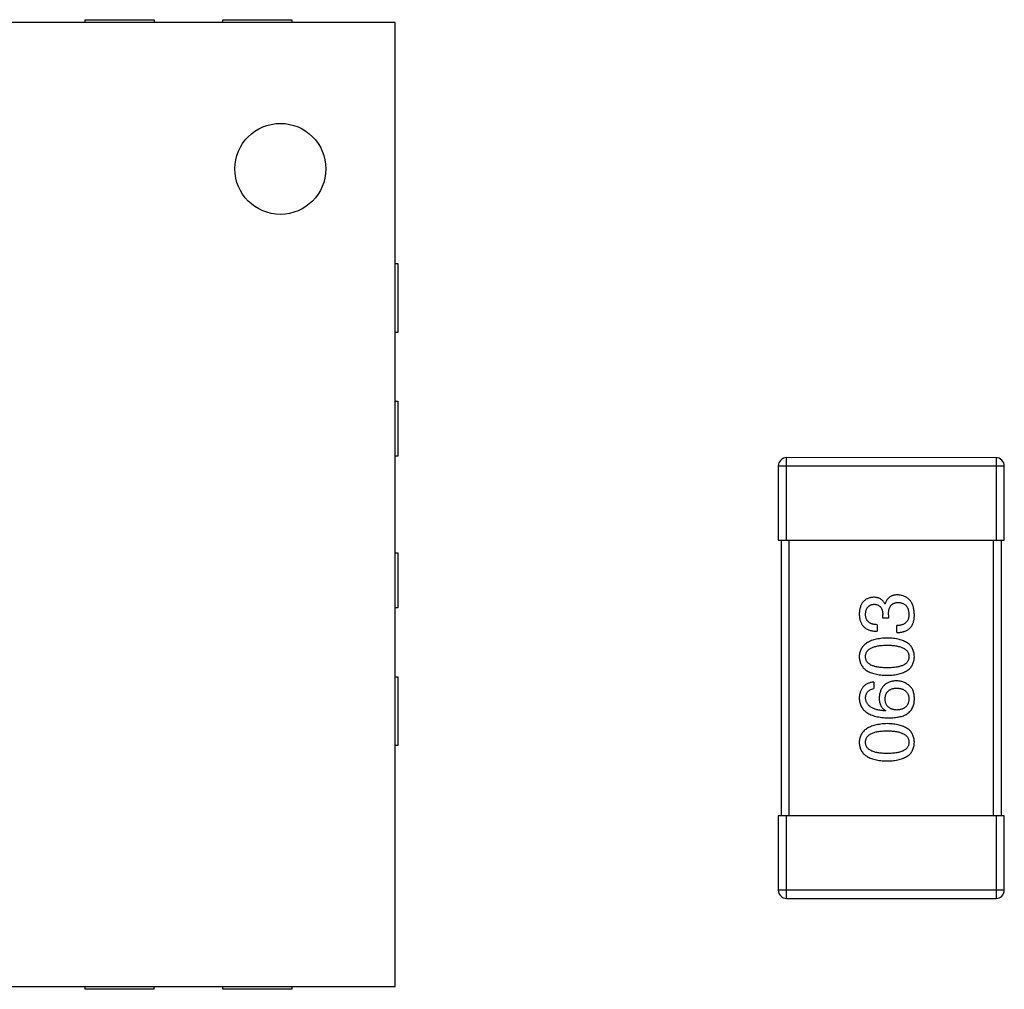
# Model space of a CAD drawing. Header units: millimetres. Extents: x 344 to 667, y 229 to 335.
# Tile 187 of 206: x 632.34 to 635.91, y 283.86 to 287.38. Entities that reach past the tile are written whole.
import ezdxf

# ---------------------------------------------------------------- set-up
doc = ezdxf.new("R2010")
doc.units = ezdxf.units.MM
doc.header["$LTSCALE"] = 0.5
doc.layers.get('0').update_dxf_attribs({"linetype": 'CONTINUOUS'})

msp = doc.modelspace()

# ---------------------------------------------------------------- linework, layer by layer
at = {"linetype": 'Continuous'}
for p, q in [((633.7007, 287.3699), (629.2007, 287.3703)), ((632.5757, 287.38), (632.8257, 287.38)), ((632.5757, 287.37), (632.5757, 287.38)), ((632.8257, 287.38), (632.8257, 287.37)), ((633.0757, 287.3799), (633.3257, 287.3799)), ((633.0757, 287.3699), (633.0757, 287.3799)), ((633.3257, 287.3799), (633.3257, 287.3699)), ((633.7004, 283.8699), (633.7007, 287.3699)), ((633.7007, 286.4949), (633.7107, 286.4949)), ((633.7107, 286.4949), (633.7106, 286.2449)), ((633.7106, 286.2449), (633.7006, 286.2449)), ((633.7006, 285.9949), (633.7106, 285.9949)), ((633.7106, 285.9949), (633.7106, 285.7949)), ((633.7106, 285.7949), (633.7006, 285.7949)), ((635.8806, 285.7899), (635.1206, 285.79)), ((635.1206, 285.49), (635.1206, 285.79)), ((635.8806, 285.7899), (635.8806, 285.4899)), ((635.0906, 285.76), (635.9106, 285.7599)), ((635.0906, 285.76), (635.0906, 285.49)), ((635.9106, 285.4899), (635.9106, 285.7599)), ((635.0906, 285.49), (635.9106, 285.4899)), ((635.1006, 285.49), (635.1005, 284.49)), ((635.1305, 284.49), (635.1306, 285.49)), ((635.8706, 285.4899), (635.8705, 284.4899)), ((635.9005, 284.4899), (635.9006, 285.4899)), ((633.7006, 285.4449), (633.7106, 285.4449)), ((633.7106, 285.4449), (633.7105, 285.2449)), ((635.4772, 285.259), (635.4783, 285.259)), ((633.7105, 285.2449), (633.7005, 285.2449)), ((635.4696, 285.2077), (635.4696, 285.2208)), ((635.4903, 285.2197), (635.4903, 285.2077)), ((635.4488, 285.1836), (635.4488, 285.1596)), ((635.4903, 285.2077), (635.4696, 285.2077)), ((635.5209, 285.1552), (635.5209, 285.1803)), ((633.7005, 284.9949), (633.7105, 284.9949)), ((633.7105, 284.9949), (633.7105, 284.7449)), ((635.4367, 284.9755), (635.4367, 284.9514)), ((635.4805, 284.8716), (635.4794, 284.8706)), ((633.7105, 284.7449), (633.7005, 284.7449)), ((635.9105, 284.4899), (635.0905, 284.49)), ((635.0905, 284.49), (635.0905, 284.22)), ((635.1205, 284.19), (635.1205, 284.49)), ((635.8805, 284.4899), (635.8805, 284.1899)), ((635.9105, 284.2199), (635.9105, 284.4899)), ((635.9105, 284.2199), (635.0905, 284.22)), ((635.1205, 284.19), (635.8805, 284.1899)), ((629.2004, 283.8703), (633.7004, 283.8699)), ((632.5754, 283.86), (632.5754, 283.87)), ((632.8254, 283.86), (632.5754, 283.86)), ((632.8254, 283.87), (632.8254, 283.86)), ((633.0754, 283.86), (633.0754, 283.87)), ((633.3254, 283.8599), (633.0754, 283.86)), ((633.3254, 283.8699), (633.3254, 283.8599))]:
    msp.add_line(p, q, dxfattribs=at)
msp.add_circle((633.2841, 286.8383), 0.1651, dxfattribs=at)
for centre, start, end in [((635.1206, 285.76), 89.9951, 179.9951), ((635.8806, 285.7599), 359.9951, 89.9951), ((635.1205, 284.22), 179.9951, 269.9951), ((635.8805, 284.2199), 269.9951, 359.9951)]:
    msp.add_arc(centre, 0.03, start, end, dxfattribs=at)
for points, knots in [([(635.5231, 285.2918), (635.5217, 285.2918), (635.5189, 285.2918), (635.5148, 285.2913), (635.5109, 285.2908), (635.5072, 285.2898), (635.5037, 285.2887), (635.5004, 285.2873), (635.4973, 285.2856), (635.4944, 285.2837), (635.4917, 285.2815), (635.4892, 285.279), (635.4869, 285.2763), (635.4847, 285.2734), (635.4828, 285.2701), (635.4811, 285.2667), (635.4796, 285.2629), (635.4787, 285.2603), (635.4783, 285.259)], [0, 0, 0, 0, 0.071215, 0.138707, 0.20396, 0.266995, 0.327734, 0.387609, 0.445602, 0.503345, 0.561136, 0.618597, 0.677672, 0.738255, 0.799989, 0.863961, 0.930555, 1, 1, 1, 1]), ([(635.5843, 285.2208), (635.5842, 285.2235), (635.5839, 285.2288), (635.583, 285.2366), (635.5816, 285.2438), (635.5798, 285.2505), (635.5775, 285.2568), (635.5748, 285.2625), (635.5716, 285.2677), (635.568, 285.2725), (635.5639, 285.2767), (635.5594, 285.2804), (635.5545, 285.2836), (635.549, 285.2863), (635.5432, 285.2884), (635.5369, 285.2901), (635.5302, 285.2913), (635.5255, 285.2916), (635.5231, 285.2918)], [0, 0, 0, 0, 0.078078, 0.151942, 0.221594, 0.28726, 0.350176, 0.409768, 0.467648, 0.523784, 0.578904, 0.634014, 0.689819, 0.746826, 0.805875, 0.867063, 0.931764, 1, 1, 1, 1]), ([(635.4357, 285.2831), (635.4337, 285.2829), (635.4298, 285.2826), (635.4242, 285.2815), (635.4189, 285.2801), (635.414, 285.2782), (635.4095, 285.2759), (635.4054, 285.2732), (635.4016, 285.27), (635.3982, 285.2664), (635.3951, 285.2625), (635.3925, 285.258), (635.3901, 285.2532), (635.3883, 285.2479), (635.3867, 285.2423), (635.3855, 285.2362), (635.3846, 285.2297), (635.3844, 285.2253), (635.3843, 285.223)], [0, 0, 0, 0, 0.067521, 0.132139, 0.193339, 0.252064, 0.309083, 0.364848, 0.420021, 0.475612, 0.532002, 0.589602, 0.649896, 0.712634, 0.778603, 0.848416, 0.922155, 1, 1, 1, 1]), ([(635.4073, 285.2219), (635.4073, 285.2232), (635.4074, 285.2259), (635.4079, 285.2298), (635.4086, 285.2334), (635.4095, 285.2368), (635.4106, 285.2399), (635.412, 285.2428), (635.4136, 285.2455), (635.4154, 285.2478), (635.4174, 285.25), (635.4197, 285.2519), (635.4222, 285.2535), (635.4249, 285.2549), (635.4278, 285.2561), (635.431, 285.2569), (635.4343, 285.2576), (635.4367, 285.2578), (635.4379, 285.2579)], [0, 0, 0, 0, 0.078051, 0.151197, 0.220412, 0.286742, 0.34933, 0.409464, 0.467368, 0.52298, 0.578639, 0.633998, 0.690142, 0.746855, 0.805868, 0.867776, 0.932345, 1, 1, 1, 1]), ([(635.4772, 285.259), (635.4763, 285.2609), (635.4744, 285.2647), (635.4707, 285.2696), (635.4663, 285.2738), (635.4614, 285.2772), (635.4558, 285.2798), (635.4497, 285.2817), (635.4429, 285.2829), (635.4381, 285.283), (635.4357, 285.2831)], [0, 0, 0, 0, 0.125227, 0.244792, 0.361427, 0.478215, 0.59667, 0.722058, 0.856314, 1, 1, 1, 1]), ([(635.4379, 285.2579), (635.4391, 285.2579), (635.4415, 285.2577), (635.445, 285.2572), (635.4483, 285.2564), (635.4513, 285.2553), (635.4541, 285.2539), (635.4567, 285.2522), (635.459, 285.2503), (635.4612, 285.2481), (635.463, 285.2456), (635.4646, 285.2429), (635.4661, 285.2399), (635.4672, 285.2366), (635.4682, 285.233), (635.4689, 285.2292), (635.4694, 285.2251), (635.4695, 285.2222), (635.4696, 285.2208)], [0, 0, 0, 0, 0.067741, 0.131599, 0.192143, 0.249977, 0.306453, 0.361639, 0.416449, 0.471489, 0.527582, 0.584873, 0.644974, 0.70814, 0.77492, 0.845909, 0.920585, 1, 1, 1, 1]), ([(635.4903, 285.2197), (635.4903, 285.2215), (635.4904, 285.225), (635.4908, 285.2301), (635.4915, 285.2348), (635.4925, 285.2392), (635.4938, 285.2433), (635.4953, 285.247), (635.4972, 285.2503), (635.4993, 285.2533), (635.5017, 285.2559), (635.5044, 285.2582), (635.5073, 285.2602), (635.5106, 285.2618), (635.5142, 285.263), (635.518, 285.2639), (635.5221, 285.2644), (635.5249, 285.2645), (635.5264, 285.2645)], [0, 0, 0, 0, 0.082495, 0.159728, 0.232496, 0.300725, 0.365163, 0.425859, 0.483728, 0.538892, 0.592921, 0.646195, 0.699968, 0.754746, 0.811387, 0.870806, 0.933482, 1, 1, 1, 1]), ([(635.5264, 285.2645), (635.5278, 285.2644), (635.5307, 285.2642), (635.5348, 285.2634), (635.5387, 285.2624), (635.5423, 285.2611), (635.5456, 285.2594), (635.5487, 285.2576), (635.5515, 285.2553), (635.5541, 285.2528), (635.5563, 285.2499), (635.5583, 285.2468), (635.5601, 285.2434), (635.5615, 285.2396), (635.5627, 285.2356), (635.5636, 285.2313), (635.5643, 285.2267), (635.5645, 285.2235), (635.5646, 285.2219)], [0, 0, 0, 0, 0.068514, 0.133941, 0.195994, 0.255362, 0.312994, 0.369441, 0.424687, 0.480522, 0.537148, 0.594801, 0.654411, 0.716817, 0.781981, 0.850498, 0.923306, 1, 1, 1, 1]), ([(635.3843, 285.223), (635.3844, 285.2204), (635.3845, 285.2156), (635.3855, 285.2085), (635.3868, 285.2018), (635.3886, 285.1957), (635.3909, 285.19), (635.3938, 285.1848), (635.3971, 285.1801), (635.4009, 285.1759), (635.4052, 285.1721), (635.41, 285.1689), (635.4153, 285.1661), (635.421, 285.1638), (635.4273, 285.162), (635.434, 285.1607), (635.4412, 285.1598), (635.4462, 285.1597), (635.4488, 285.1596)], [0, 0, 0, 0, 0.073232, 0.142595, 0.207997, 0.270074, 0.329156, 0.386529, 0.441846, 0.496976, 0.551877, 0.607941, 0.665637, 0.725446, 0.788542, 0.855101, 0.925196, 1, 1, 1, 1]), ([(635.4488, 285.1836), (635.4471, 285.1837), (635.4439, 285.1838), (635.4391, 285.1844), (635.4347, 285.1852), (635.4307, 285.1863), (635.4269, 285.1877), (635.4235, 285.1894), (635.4204, 285.1914), (635.4176, 285.1937), (635.4151, 285.1962), (635.413, 285.1991), (635.4112, 285.2022), (635.4098, 285.2056), (635.4086, 285.2092), (635.4078, 285.2132), (635.4073, 285.2174), (635.4073, 285.2204), (635.4073, 285.2219)], [0, 0, 0, 0, 0.078134, 0.15164, 0.221358, 0.286689, 0.348614, 0.407697, 0.464247, 0.520153, 0.574432, 0.629291, 0.684538, 0.742032, 0.801329, 0.863637, 0.930123, 1, 1, 1, 1]), ([(635.5646, 285.2219), (635.5646, 285.2202), (635.5646, 285.217), (635.564, 285.2124), (635.5632, 285.2081), (635.562, 285.2041), (635.5605, 285.2004), (635.5586, 285.197), (635.5563, 285.194), (635.5538, 285.1912), (635.5508, 285.1888), (635.5476, 285.1866), (635.5439, 285.1848), (635.54, 285.1832), (635.5357, 285.182), (635.5311, 285.1812), (635.5261, 285.1805), (635.5227, 285.1804), (635.5209, 285.1803)], [0, 0, 0, 0, 0.071272, 0.13882, 0.201858, 0.262757, 0.320043, 0.376709, 0.431462, 0.486034, 0.541209, 0.597703, 0.65589, 0.717768, 0.782056, 0.850407, 0.92277, 1, 1, 1, 1]), ([(635.5777, 285.1847), (635.5783, 285.1858), (635.5794, 285.1882), (635.5807, 285.1919), (635.5818, 285.196), (635.5827, 285.2004), (635.5834, 285.205), (635.584, 285.21), (635.5842, 285.2153), (635.5843, 285.2189), (635.5843, 285.2208)], [0, 0, 0, 0, 0.101955, 0.208983, 0.322698, 0.44339, 0.570851, 0.70629, 0.84885, 1, 1, 1, 1]), ([(635.5209, 285.1552), (635.5227, 285.1553), (635.5262, 285.1554), (635.5313, 285.1558), (635.5362, 285.1565), (635.5408, 285.1574), (635.5452, 285.1585), (635.5494, 285.1598), (635.5533, 285.1613), (635.557, 285.1631), (635.5604, 285.165), (635.5636, 285.1672), (635.5666, 285.1695), (635.5693, 285.1721), (635.5718, 285.175), (635.574, 285.178), (635.5761, 285.1812), (635.5772, 285.1835), (635.5777, 285.1847)], [0, 0, 0, 0, 0.078937, 0.154495, 0.226898, 0.296844, 0.363348, 0.427781, 0.48946, 0.549586, 0.607902, 0.664733, 0.720805, 0.776157, 0.831175, 0.886736, 0.943094, 1, 1, 1, 1]), ([(635.4859, 285.1353), (635.4819, 285.1351), (635.4741, 285.1348), (635.4628, 285.1336), (635.4523, 285.132), (635.4425, 285.13), (635.4334, 285.1274), (635.4251, 285.1244), (635.4176, 285.1209), (635.4108, 285.1169), (635.4048, 285.1124), (635.3995, 285.1074), (635.395, 285.102), (635.3913, 285.096), (635.3884, 285.0895), (635.3862, 285.0826), (635.3848, 285.0752), (635.3845, 285.0701), (635.3843, 285.0675)], [0, 0, 0, 0, 0.088475, 0.171606, 0.249595, 0.322626, 0.391327, 0.455765, 0.516374, 0.573675, 0.628522, 0.681161, 0.732559, 0.783563, 0.83504, 0.887639, 0.942585, 1, 1, 1, 1]), ([(635.5843, 285.0675), (635.5842, 285.0702), (635.5839, 285.0753), (635.5827, 285.0828), (635.5806, 285.0898), (635.5779, 285.0964), (635.5743, 285.1024), (635.5701, 285.1079), (635.565, 285.1129), (635.5592, 285.1174), (635.5526, 285.1214), (635.5453, 285.1249), (635.5372, 285.1279), (635.5284, 285.1304), (635.5189, 285.1324), (635.5085, 285.1339), (635.4975, 285.1349), (635.4899, 285.1351), (635.4859, 285.1353)], [0, 0, 0, 0, 0.059134, 0.115603, 0.169236, 0.221572, 0.273254, 0.32474, 0.377319, 0.431815, 0.488555, 0.548609, 0.612242, 0.680182, 0.75251, 0.829782, 0.91231, 1, 1, 1, 1]), ([(635.4072, 285.0675), (635.4073, 285.0692), (635.4074, 285.0725), (635.4083, 285.0772), (635.4099, 285.0817), (635.4121, 285.0858), (635.4149, 285.0895), (635.4183, 285.093), (635.4224, 285.096), (635.427, 285.0988), (635.4322, 285.1013), (635.4381, 285.1034), (635.4446, 285.1051), (635.4517, 285.1066), (635.4594, 285.1077), (635.4677, 285.1085), (635.4766, 285.109), (635.4828, 285.109), (635.4859, 285.109)], [0, 0, 0, 0, 0.050604, 0.098688, 0.145699, 0.191791, 0.238625, 0.286717, 0.337546, 0.391814, 0.449755, 0.512106, 0.579685, 0.652048, 0.730262, 0.814146, 0.904281, 1, 1, 1, 1]), ([(635.4859, 285.109), (635.4891, 285.109), (635.4951, 285.109), (635.504, 285.1085), (635.5122, 285.1077), (635.5198, 285.1066), (635.5268, 285.1051), (635.5333, 285.1033), (635.5391, 285.1013), (635.5443, 285.0988), (635.549, 285.096), (635.5531, 285.0929), (635.5565, 285.0895), (635.5594, 285.0858), (635.5616, 285.0817), (635.5633, 285.0772), (635.5643, 285.0725), (635.5645, 285.0692), (635.5646, 285.0675)], [0, 0, 0, 0, 0.094834, 0.184067, 0.267029, 0.344713, 0.417334, 0.484367, 0.546941, 0.604717, 0.65953, 0.710539, 0.759381, 0.806382, 0.853027, 0.900623, 0.949121, 1, 1, 1, 1]), ([(635.3843, 285.0675), (635.3844, 285.0649), (635.3846, 285.0597), (635.3859, 285.0522), (635.3881, 285.0452), (635.3909, 285.0386), (635.3946, 285.0326), (635.399, 285.0271), (635.4042, 285.0221), (635.4103, 285.0176), (635.4171, 285.0136), (635.4246, 285.0102), (635.433, 285.0071), (635.4421, 285.0047), (635.4519, 285.0026), (635.4626, 285.0012), (635.474, 285.0002), (635.4819, 284.9999), (635.4859, 284.9998)], [0, 0, 0, 0, 0.057911, 0.113262, 0.165956, 0.217443, 0.268511, 0.319665, 0.372, 0.426129, 0.483365, 0.543779, 0.607756, 0.676562, 0.749704, 0.827713, 0.911177, 1, 1, 1, 1]), ([(635.4859, 285.0271), (635.4828, 285.0271), (635.4766, 285.0272), (635.4677, 285.0277), (635.4594, 285.0284), (635.4517, 285.0295), (635.4446, 285.031), (635.4381, 285.0326), (635.4322, 285.0347), (635.427, 285.0371), (635.4223, 285.0397), (635.4183, 285.0427), (635.4149, 285.0461), (635.4121, 285.0497), (635.4099, 285.0537), (635.4083, 285.0581), (635.4074, 285.0627), (635.4073, 285.0659), (635.4072, 285.0675)], [0, 0, 0, 0, 0.096452, 0.187278, 0.271765, 0.350519, 0.423437, 0.491321, 0.554011, 0.612224, 0.666281, 0.717003, 0.764884, 0.811423, 0.856783, 0.902993, 0.950236, 1, 1, 1, 1]), ([(635.4859, 284.9998), (635.4899, 284.9999), (635.4975, 285.0002), (635.5085, 285.0012), (635.5188, 285.0026), (635.5284, 285.0047), (635.5372, 285.0072), (635.5452, 285.0102), (635.5526, 285.0136), (635.5591, 285.0176), (635.565, 285.0221), (635.57, 285.0271), (635.5743, 285.0326), (635.5779, 285.0386), (635.5806, 285.0452), (635.5827, 285.0522), (635.5839, 285.0597), (635.5842, 285.0649), (635.5843, 285.0675)], [0, 0, 0, 0, 0.087693, 0.170223, 0.247496, 0.319826, 0.387768, 0.451403, 0.511459, 0.568358, 0.622671, 0.675251, 0.726739, 0.778422, 0.830759, 0.884394, 0.940865, 1, 1, 1, 1]), ([(635.5646, 285.0675), (635.5646, 285.0659), (635.5644, 285.0627), (635.5635, 285.058), (635.562, 285.0537), (635.5597, 285.0498), (635.557, 285.0461), (635.5536, 285.0427), (635.5495, 285.0397), (635.5449, 285.0371), (635.5396, 285.0347), (635.5338, 285.0326), (635.5273, 285.031), (635.5202, 285.0295), (635.5125, 285.0284), (635.5042, 285.0277), (635.4953, 285.0272), (635.4891, 285.0271), (635.4859, 285.0271)], [0, 0, 0, 0, 0.049766, 0.097012, 0.143225, 0.188786, 0.235079, 0.282962, 0.333687, 0.387747, 0.445963, 0.508657, 0.576545, 0.649868, 0.72822, 0.812712, 0.903543, 1, 1, 1, 1]), ([(635.4367, 284.9755), (635.4348, 284.9752), (635.4309, 284.9747), (635.4252, 284.9734), (635.4199, 284.9719), (635.415, 284.9699), (635.4105, 284.9676), (635.4063, 284.9648), (635.4024, 284.9618), (635.3989, 284.9583), (635.3959, 284.9545), (635.3931, 284.9503), (635.3907, 284.9457), (635.3887, 284.9408), (635.387, 284.9355), (635.3857, 284.9299), (635.3848, 284.9238), (635.3845, 284.9197), (635.3843, 284.9176)], [0, 0, 0, 0, 0.06947, 0.136096, 0.199592, 0.260665, 0.319672, 0.377156, 0.433415, 0.489984, 0.546535, 0.604276, 0.663499, 0.725182, 0.788953, 0.855683, 0.926216, 1, 1, 1, 1]), ([(635.5187, 284.9798), (635.5164, 284.9797), (635.5118, 284.9795), (635.5052, 284.9785), (635.499, 284.9771), (635.4931, 284.9753), (635.4877, 284.973), (635.4828, 284.9701), (635.4782, 284.967), (635.4741, 284.9632), (635.4704, 284.9591), (635.4671, 284.9545), (635.4643, 284.9494), (635.4618, 284.9439), (635.4598, 284.938), (635.4583, 284.9316), (635.4571, 284.9247), (635.4566, 284.92), (635.4564, 284.9176)], [0, 0, 0, 0, 0.071527, 0.139094, 0.20346, 0.264939, 0.323904, 0.381383, 0.437591, 0.493343, 0.549401, 0.606085, 0.664838, 0.725424, 0.788712, 0.855452, 0.925772, 1, 1, 1, 1]), ([(635.5679, 284.9602), (635.5662, 284.9617), (635.5627, 284.9648), (635.5571, 284.9689), (635.5513, 284.9722), (635.5453, 284.9751), (635.539, 284.9772), (635.5324, 284.9787), (635.5256, 284.9796), (635.5211, 284.9798), (635.5187, 284.9798)], [0, 0, 0, 0, 0.129393, 0.255335, 0.378531, 0.500878, 0.622934, 0.746191, 0.87096, 1, 1, 1, 1]), ([(635.4072, 284.9176), (635.4073, 284.9198), (635.4074, 284.9241), (635.4089, 284.9303), (635.4112, 284.9357), (635.4145, 284.9404), (635.4187, 284.9443), (635.4239, 284.9475), (635.43, 284.9499), (635.4344, 284.9509), (635.4367, 284.9514)], [0, 0, 0, 0, 0.136586, 0.261496, 0.378089, 0.490612, 0.605522, 0.725767, 0.8561, 1, 1, 1, 1]), ([(635.4783, 284.9143), (635.4783, 284.9158), (635.4785, 284.9187), (635.4791, 284.9229), (635.48, 284.9269), (635.4812, 284.9306), (635.4827, 284.9341), (635.4846, 284.9372), (635.4867, 284.9401), (635.4892, 284.9428), (635.4919, 284.9451), (635.495, 284.9472), (635.4984, 284.9489), (635.5021, 284.9504), (635.5061, 284.9516), (635.5104, 284.9526), (635.515, 284.9533), (635.5182, 284.9535), (635.5198, 284.9536)], [0, 0, 0, 0, 0.069884, 0.136529, 0.199638, 0.259844, 0.317774, 0.374356, 0.430026, 0.485148, 0.5409, 0.597889, 0.657472, 0.718614, 0.783613, 0.85129, 0.923712, 1, 1, 1, 1]), ([(635.5198, 284.9536), (635.5215, 284.9535), (635.5249, 284.9533), (635.5298, 284.9526), (635.5343, 284.9517), (635.5385, 284.9505), (635.5425, 284.9491), (635.5461, 284.9473), (635.5494, 284.9453), (635.5523, 284.943), (635.555, 284.9405), (635.5574, 284.9377), (635.5594, 284.9346), (635.5611, 284.9313), (635.5625, 284.9277), (635.5635, 284.9238), (635.5642, 284.9197), (635.5645, 284.9168), (635.5646, 284.9154)], [0, 0, 0, 0, 0.078863, 0.153308, 0.223539, 0.289857, 0.35341, 0.413572, 0.471721, 0.528235, 0.584279, 0.638781, 0.69466, 0.751251, 0.809198, 0.869697, 0.933318, 1, 1, 1, 1]), ([(635.5843, 284.911), (635.5843, 284.9138), (635.5844, 284.9192), (635.5838, 284.927), (635.5827, 284.9342), (635.5809, 284.9407), (635.5786, 284.9466), (635.5756, 284.9518), (635.5721, 284.9564), (635.5693, 284.9589), (635.5679, 284.9602)], [0, 0, 0, 0, 0.156782, 0.301945, 0.436395, 0.561474, 0.678489, 0.78853, 0.894967, 1, 1, 1, 1]), ([(635.3843, 284.9176), (635.3845, 284.9147), (635.3848, 284.9092), (635.3862, 284.9012), (635.3885, 284.8937), (635.3916, 284.8868), (635.3954, 284.8803), (635.4001, 284.8745), (635.4056, 284.8691), (635.4119, 284.8644), (635.419, 284.8601), (635.4268, 284.8564), (635.4355, 284.8532), (635.4449, 284.8506), (635.4551, 284.8485), (635.4661, 284.8469), (635.4779, 284.8458), (635.4861, 284.8455), (635.4903, 284.8454)], [0, 0, 0, 0, 0.058957, 0.115262, 0.16907, 0.221312, 0.273147, 0.324961, 0.377649, 0.432026, 0.488925, 0.549039, 0.612912, 0.680653, 0.753056, 0.830314, 0.912483, 1, 1, 1, 1]), ([(635.4794, 284.8706), (635.4765, 284.8708), (635.471, 284.8712), (635.4631, 284.8722), (635.4557, 284.8735), (635.4487, 284.875), (635.4424, 284.8769), (635.4365, 284.8791), (635.4312, 284.8816), (635.4264, 284.8843), (635.4221, 284.8875), (635.4184, 284.8909), (635.4151, 284.8946), (635.4125, 284.8986), (635.4103, 284.9029), (635.4088, 284.9075), (635.4076, 284.9124), (635.4074, 284.9158), (635.4072, 284.9176)], [0, 0, 0, 0, 0.089218, 0.173709, 0.252753, 0.326963, 0.397099, 0.462534, 0.524018, 0.582178, 0.637235, 0.689955, 0.741228, 0.791618, 0.841661, 0.892925, 0.945259, 1, 1, 1, 1]), ([(635.4564, 284.9176), (635.4565, 284.9149), (635.4566, 284.9098), (635.4577, 284.9025), (635.4596, 284.8958), (635.4622, 284.8897), (635.4657, 284.8842), (635.4698, 284.8793), (635.4748, 284.8751), (635.4785, 284.8728), (635.4805, 284.8716)], [0, 0, 0, 0, 0.144617, 0.279572, 0.40596, 0.526097, 0.64389, 0.760003, 0.877724, 1, 1, 1, 1]), ([(635.5209, 284.8738), (635.5192, 284.8739), (635.5159, 284.8742), (635.5112, 284.8748), (635.5068, 284.8759), (635.5027, 284.8771), (635.4989, 284.8786), (635.4954, 284.8805), (635.4923, 284.8826), (635.4894, 284.885), (635.4869, 284.8877), (635.4847, 284.8907), (635.4828, 284.8939), (635.4813, 284.8974), (635.48, 284.9012), (635.4791, 284.9053), (635.4785, 284.9097), (635.4783, 284.9127), (635.4783, 284.9143)], [0, 0, 0, 0, 0.076072, 0.148369, 0.216753, 0.281358, 0.342792, 0.401604, 0.458929, 0.514444, 0.569818, 0.625343, 0.681554, 0.739608, 0.800134, 0.863477, 0.929547, 1, 1, 1, 1]), ([(635.5646, 284.9154), (635.5645, 284.9138), (635.5644, 284.9107), (635.5637, 284.9062), (635.5628, 284.9019), (635.5615, 284.898), (635.56, 284.8944), (635.558, 284.8911), (635.5558, 284.888), (635.5531, 284.8853), (635.5503, 284.8828), (635.547, 284.8807), (635.5435, 284.8787), (635.5396, 284.8772), (635.5353, 284.8759), (635.5308, 284.8749), (635.526, 284.8741), (635.5226, 284.8739), (635.5209, 284.8738)], [0, 0, 0, 0, 0.070403, 0.137196, 0.200053, 0.260887, 0.31876, 0.37535, 0.430743, 0.485927, 0.541678, 0.598832, 0.657726, 0.719441, 0.783504, 0.851852, 0.923533, 1, 1, 1, 1]), ([(635.558, 284.8596), (635.5601, 284.8611), (635.564, 284.864), (635.5692, 284.8693), (635.5736, 284.8749), (635.5773, 284.8812), (635.5802, 284.8879), (635.5824, 284.8951), (635.5838, 284.9029), (635.5841, 284.9082), (635.5843, 284.911)], [0, 0, 0, 0, 0.125033, 0.246266, 0.36603, 0.485265, 0.606781, 0.732144, 0.862551, 1, 1, 1, 1]), ([(635.4903, 284.8454), (635.4938, 284.8454), (635.5007, 284.8455), (635.5107, 284.8462), (635.5201, 284.8473), (635.5289, 284.8489), (635.5371, 284.8508), (635.5447, 284.8532), (635.5517, 284.8561), (635.556, 284.8585), (635.558, 284.8596)], [0, 0, 0, 0, 0.151498, 0.29521, 0.430242, 0.557137, 0.677306, 0.790845, 0.898111, 1, 1, 1, 1]), ([(635.4859, 284.8244), (635.4819, 284.8242), (635.4741, 284.8239), (635.4628, 284.8228), (635.4522, 284.8211), (635.4424, 284.8191), (635.4334, 284.8166), (635.4251, 284.8135), (635.4176, 284.81), (635.4108, 284.806), (635.4048, 284.8015), (635.3995, 284.7966), (635.395, 284.7911), (635.3913, 284.7851), (635.3884, 284.7787), (635.3862, 284.7718), (635.3847, 284.7644), (635.3844, 284.7593), (635.3843, 284.7567)], [0, 0, 0, 0, 0.088475, 0.171606, 0.249595, 0.322626, 0.391327, 0.455765, 0.516374, 0.573675, 0.628522, 0.681161, 0.732559, 0.783563, 0.83504, 0.887639, 0.942585, 1, 1, 1, 1]), ([(635.5843, 284.7566), (635.5841, 284.7593), (635.5839, 284.7645), (635.5827, 284.772), (635.5806, 284.779), (635.5779, 284.7855), (635.5743, 284.7915), (635.57, 284.7971), (635.565, 284.8021), (635.5591, 284.8066), (635.5526, 284.8105), (635.5452, 284.814), (635.5372, 284.817), (635.5284, 284.8195), (635.5188, 284.8215), (635.5085, 284.823), (635.4975, 284.824), (635.4898, 284.8243), (635.4859, 284.8244)], [0, 0, 0, 0, 0.059134, 0.115603, 0.169236, 0.221572, 0.273254, 0.32474, 0.377319, 0.431815, 0.488555, 0.548609, 0.612242, 0.680182, 0.75251, 0.829782, 0.91231, 1, 1, 1, 1]), ([(635.4072, 284.7567), (635.4073, 284.7583), (635.4074, 284.7616), (635.4083, 284.7664), (635.4099, 284.7708), (635.412, 284.7749), (635.4149, 284.7787), (635.4183, 284.7821), (635.4223, 284.7852), (635.4269, 284.788), (635.4322, 284.7904), (635.4381, 284.7925), (635.4446, 284.7942), (635.4516, 284.7957), (635.4593, 284.7968), (635.4677, 284.7976), (635.4766, 284.7981), (635.4827, 284.7982), (635.4859, 284.7982)], [0, 0, 0, 0, 0.050604, 0.098688, 0.145699, 0.191791, 0.238625, 0.286717, 0.337546, 0.391814, 0.449755, 0.512106, 0.579685, 0.652048, 0.730262, 0.814146, 0.904281, 1, 1, 1, 1]), ([(635.4859, 284.7982), (635.489, 284.7982), (635.4951, 284.7981), (635.5039, 284.7976), (635.5121, 284.7968), (635.5198, 284.7957), (635.5268, 284.7943), (635.5332, 284.7925), (635.5391, 284.7904), (635.5443, 284.7879), (635.549, 284.7852), (635.553, 284.7821), (635.5565, 284.7787), (635.5593, 284.7749), (635.5616, 284.7708), (635.5633, 284.7664), (635.5643, 284.7616), (635.5645, 284.7583), (635.5646, 284.7566)], [0, 0, 0, 0, 0.094834, 0.184067, 0.267029, 0.344713, 0.417334, 0.484367, 0.546941, 0.604717, 0.65953, 0.710539, 0.759381, 0.806382, 0.853027, 0.900623, 0.949121, 1, 1, 1, 1]), ([(635.3843, 284.7567), (635.3844, 284.754), (635.3846, 284.7488), (635.3859, 284.7413), (635.3881, 284.7343), (635.3909, 284.7278), (635.3945, 284.7218), (635.399, 284.7162), (635.4042, 284.7112), (635.4103, 284.7068), (635.417, 284.7027), (635.4246, 284.6993), (635.4329, 284.6963), (635.442, 284.6938), (635.4519, 284.6918), (635.4625, 284.6903), (635.474, 284.6893), (635.4818, 284.689), (635.4859, 284.6889)], [0, 0, 0, 0, 0.057911, 0.113262, 0.165956, 0.217443, 0.268511, 0.319665, 0.372, 0.426129, 0.483365, 0.543779, 0.607756, 0.676562, 0.749704, 0.827713, 0.911177, 1, 1, 1, 1]), ([(635.4859, 284.7162), (635.4827, 284.7162), (635.4766, 284.7163), (635.4676, 284.7168), (635.4593, 284.7176), (635.4516, 284.7186), (635.4446, 284.7201), (635.4381, 284.7217), (635.4322, 284.7238), (635.427, 284.7262), (635.4223, 284.7289), (635.4183, 284.7319), (635.4149, 284.7352), (635.412, 284.7389), (635.4099, 284.7429), (635.4083, 284.7472), (635.4074, 284.7518), (635.4073, 284.755), (635.4072, 284.7567)], [0, 0, 0, 0, 0.096452, 0.187278, 0.271765, 0.350519, 0.423437, 0.491321, 0.554011, 0.612224, 0.666281, 0.717003, 0.764884, 0.811423, 0.856783, 0.902993, 0.950236, 1, 1, 1, 1]), ([(635.4859, 284.6889), (635.4898, 284.689), (635.4975, 284.6893), (635.5085, 284.6903), (635.5188, 284.6918), (635.5284, 284.6938), (635.5372, 284.6963), (635.5452, 284.6993), (635.5526, 284.7027), (635.5591, 284.7068), (635.565, 284.7112), (635.57, 284.7162), (635.5743, 284.7218), (635.5779, 284.7278), (635.5806, 284.7343), (635.5827, 284.7413), (635.5839, 284.7488), (635.5841, 284.754), (635.5843, 284.7566)], [0, 0, 0, 0, 0.087693, 0.170223, 0.247496, 0.319826, 0.387768, 0.451403, 0.511459, 0.568358, 0.622671, 0.675251, 0.726739, 0.778422, 0.830759, 0.884394, 0.940865, 1, 1, 1, 1]), ([(635.5646, 284.7566), (635.5645, 284.755), (635.5644, 284.7518), (635.5635, 284.7472), (635.562, 284.7428), (635.5597, 284.7389), (635.557, 284.7352), (635.5535, 284.7318), (635.5495, 284.7289), (635.5448, 284.7262), (635.5396, 284.7238), (635.5337, 284.7217), (635.5272, 284.7201), (635.5202, 284.7186), (635.5125, 284.7175), (635.5042, 284.7168), (635.4952, 284.7163), (635.4891, 284.7162), (635.4859, 284.7162)], [0, 0, 0, 0, 0.049766, 0.097012, 0.143225, 0.188786, 0.235079, 0.282962, 0.333687, 0.387747, 0.445963, 0.508657, 0.576545, 0.649868, 0.72822, 0.812712, 0.903543, 1, 1, 1, 1])]:
    msp.add_open_spline(points, degree=3, knots=knots, dxfattribs=at)

doc.saveas('drawing.dxf')
